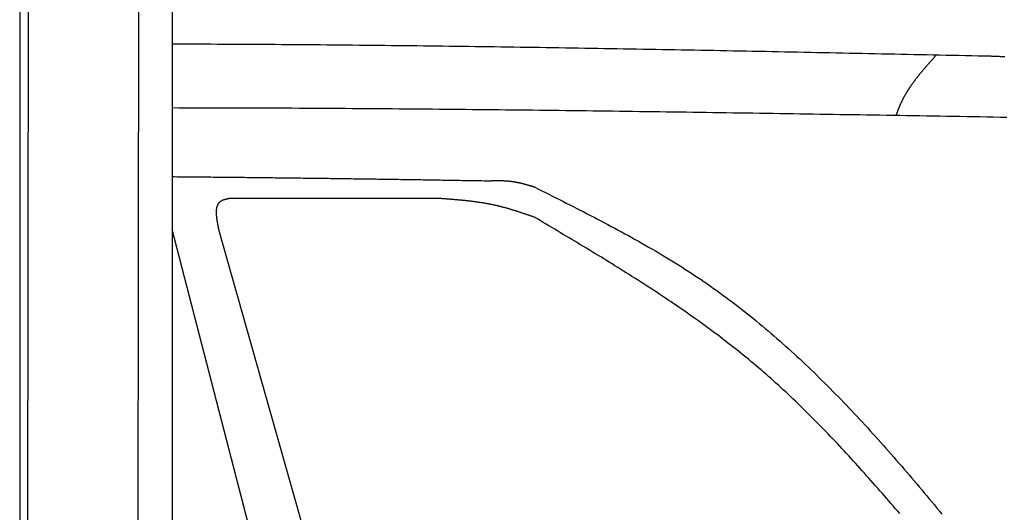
# Model space of a CAD drawing. Extents: x 1073 to 6773, y 5991 to 11916.
# Tile 47 of 65: x 4456 to 5438, y 9453 to 9945. Entities that reach past the tile are written whole.
import ezdxf

# ---------------------------------------------------------------- set-up
doc = ezdxf.new("R2010")
doc.units = 0
doc.layers.get('0').update_dxf_attribs({"linetype": 'CONTINUOUS'})
doc.layers.add('CAR', color=10, linetype='CONTINUOUS')

msp = doc.modelspace()

# ---------------------------------------------------------------- linework, layer by layer
for p, q in [((4574.51, 10206.39), (4571.79, 8191.9)), ((4607.57, 9989.48), (4607.57, 8629.11)), ((4464.15, 9972.48), (4461.79, 8192.07)), ((4455.57, 9969.48), (4455.57, 8072.48))]:
    msp.add_line(p, q)
at = {"layer": 'CAR'}
for p, q in [((4760.54, 9146.39), (4607.57, 9735.57)), ((4788.46, 9260.89), (4653.81, 9736.45))]:
    msp.add_line(p, q, dxfattribs=at)
for points in [[(5424.76, 9908.44, 0), (5418.33, 9908.58, 0), (5411.89, 9908.71, 0), (5405.45, 9908.85, 0), (5399.02, 9908.99, 0), (5392.58, 9909.12, 0), (5386.15, 9909.26, 0), (5379.71, 9909.39, 0), (5373.27, 9909.53, 0), (5366.84, 9909.66, 0), (5360.4, 9909.8, 0), (5353.97, 9909.94, 0), (5347.53, 9910.07, 0), (5341.1, 9910.21, 0), (5334.66, 9910.34, 0), (5328.22, 9910.48, 0), (5321.79, 9910.61, 0), (5315.35, 9910.74, 0), (5308.92, 9910.88, 0), (5302.48, 9911.01, 0), (5296.04, 9911.14, 0), (5289.61, 9911.28, 0), (5283.17, 9911.41, 0), (5276.74, 9911.54, 0), (5270.3, 9911.67, 0), (5263.87, 9911.81, 0), (5257.43, 9911.94, 0), (5250.99, 9912.07, 0), (5244.56, 9912.2, 0), (5238.12, 9912.33, 0), (5231.69, 9912.46, 0), (5225.25, 9912.59, 0), (5218.82, 9912.72, 0), (5212.38, 9912.84, 0), (5205.94, 9912.97, 0), (5199.51, 9913.1, 0), (5193.07, 9913.23, 0), (5186.64, 9913.35, 0), (5180.2, 9913.48, 0), (5173.77, 9913.6, 0), (5167.33, 9913.73, 0), (5160.89, 9913.85, 0), (5154.46, 9913.97, 0), (5148.02, 9914.1, 0), (5141.59, 9914.22, 0), (5135.15, 9914.34, 0), (5128.72, 9914.46, 0), (5122.28, 9914.58, 0), (5115.85, 9914.7, 0), (5109.41, 9914.82, 0), (5102.98, 9914.93, 0), (5096.54, 9915.05, 0), (5090.11, 9915.17, 0), (5083.67, 9915.28, 0), (5077.23, 9915.4, 0), (5070.8, 9915.51, 0), (5064.36, 9915.62, 0), (5057.93, 9915.74, 0), (5051.49, 9915.85, 0), (5045.06, 9915.96, 0), (5038.62, 9916.07, 0), (5032.19, 9916.17, 0), (5025.75, 9916.28, 0), (5019.32, 9916.39, 0), (5012.88, 9916.49, 0), (5006.45, 9916.6, 0), (5000.01, 9916.7, 0), (4993.58, 9916.81, 0), (4987.14, 9916.91, 0), (4980.71, 9917.01, 0), (4974.28, 9917.11, 0), (4967.84, 9917.21, 0), (4961.41, 9917.3, 0), (4954.97, 9917.4, 0), (4948.54, 9917.49, 0), (4942.1, 9917.59, 0), (4935.67, 9917.68, 0), (4929.23, 9917.77, 0), (4922.8, 9917.86, 0), (4916.36, 9917.95, 0), (4909.93, 9918.04, 0), (4903.5, 9918.13, 0), (4897.06, 9918.21, 0), (4890.63, 9918.3, 0), (4884.19, 9918.38, 0), (4877.76, 9918.46, 0), (4871.32, 9918.54, 0), (4864.89, 9918.62, 0), (4858.46, 9918.7, 0), (4852.02, 9918.78, 0), (4845.59, 9918.85, 0), (4839.15, 9918.93, 0), (4832.72, 9919, 0), (4826.29, 9919.07, 0), (4819.85, 9919.14, 0), (4813.42, 9919.21, 0), (4806.99, 9919.28, 0), (4800.55, 9919.34, 0), (4794.12, 9919.41, 0), (4787.68, 9919.47, 0), (4781.25, 9919.53, 0), (4774.82, 9919.59, 0), (4768.38, 9919.65, 0), (4761.95, 9919.7, 0), (4755.52, 9919.76, 0), (4749.08, 9919.81, 0), (4742.65, 9919.86, 0), (4736.22, 9919.91, 0), (4729.78, 9919.96, 0), (4723.35, 9920.01, 0), (4716.92, 9920.06, 0), (4710.49, 9920.1, 0), (4704.05, 9920.14, 0), (4697.62, 9920.18, 0), (4691.19, 9920.22, 0), (4684.75, 9920.26, 0), (4678.32, 9920.29, 0), (4671.89, 9920.32, 0), (4665.46, 9920.36, 0), (4659.02, 9920.39, 0), (4652.59, 9920.41, 0), (4646.16, 9920.44, 0), (4639.73, 9920.46, 0), (4633.3, 9920.49, 0), (4626.86, 9920.51, 0), (4620.43, 9920.52, 0), (4614, 9920.54, 0), (4607.57, 9920.56, 0)], [(5330.02, 9849.27, 0), (5330.16, 9849.71, 0), (5330.3, 9850.14, 0), (5330.45, 9850.57, 0), (5330.59, 9851, 0), (5330.74, 9851.43, 0), (5330.89, 9851.86, 0), (5331.04, 9852.29, 0), (5331.19, 9852.71, 0), (5331.34, 9853.14, 0), (5331.5, 9853.57, 0), (5331.65, 9853.99, 0), (5331.81, 9854.42, 0), (5331.97, 9854.84, 0), (5332.13, 9855.26, 0), (5332.29, 9855.68, 0), (5332.46, 9856.11, 0), (5332.62, 9856.53, 0), (5332.79, 9856.95, 0), (5332.96, 9857.37, 0), (5333.13, 9857.78, 0), (5333.3, 9858.2, 0), (5333.47, 9858.62, 0), (5333.65, 9859.04, 0), (5333.82, 9859.45, 0), (5334, 9859.86, 0), (5334.18, 9860.28, 0), (5334.36, 9860.69, 0), (5334.55, 9861.1, 0), (5334.73, 9861.51, 0), (5334.92, 9861.92, 0), (5335.11, 9862.33, 0), (5335.3, 9862.74, 0), (5335.49, 9863.15, 0), (5335.69, 9863.56, 0), (5335.88, 9863.96, 0), (5336.08, 9864.37, 0), (5336.28, 9864.77, 0), (5336.48, 9865.17, 0), (5336.69, 9865.58, 0), (5336.89, 9865.98, 0), (5337.1, 9866.38, 0), (5337.31, 9866.78, 0), (5337.52, 9867.18, 0), (5337.73, 9867.58, 0), (5337.95, 9867.97, 0), (5338.16, 9868.37, 0), (5338.38, 9868.76, 0), (5338.6, 9869.16, 0), (5338.82, 9869.55, 0), (5339.04, 9869.95, 0), (5339.27, 9870.34, 0), (5339.49, 9870.73, 0), (5339.72, 9871.12, 0), (5339.95, 9871.51, 0), (5340.18, 9871.9, 0), (5340.41, 9872.29, 0), (5340.65, 9872.67, 0), (5340.88, 9873.06, 0), (5341.12, 9873.45, 0), (5341.36, 9873.83, 0), (5341.6, 9874.22, 0), (5341.84, 9874.6, 0), (5342.08, 9874.99, 0), (5342.33, 9875.37, 0), (5342.57, 9875.75, 0), (5342.82, 9876.13, 0), (5343.07, 9876.51, 0), (5343.32, 9876.89, 0), (5343.57, 9877.27, 0), (5343.82, 9877.65, 0), (5344.08, 9878.03, 0), (5344.33, 9878.4, 0), (5344.59, 9878.78, 0), (5344.85, 9879.16, 0), (5345.11, 9879.53, 0), (5345.37, 9879.91, 0), (5345.63, 9880.28, 0), (5345.89, 9880.65, 0), (5346.16, 9881.03, 0), (5346.42, 9881.4, 0), (5346.69, 9881.77, 0), (5346.96, 9882.14, 0), (5347.23, 9882.51, 0), (5347.5, 9882.88, 0), (5347.77, 9883.25, 0), (5348.04, 9883.62, 0), (5348.31, 9883.99, 0), (5348.59, 9884.36, 0), (5348.86, 9884.73, 0), (5349.14, 9885.09, 0), (5349.42, 9885.46, 0), (5349.7, 9885.83, 0), (5349.98, 9886.19, 0), (5350.26, 9886.56, 0), (5350.54, 9886.92, 0), (5350.82, 9887.29, 0), (5351.11, 9887.65, 0), (5351.39, 9888.01, 0), (5351.68, 9888.37, 0), (5351.96, 9888.74, 0), (5352.25, 9889.1, 0), (5352.54, 9889.46, 0), (5352.83, 9889.82, 0), (5353.12, 9890.18, 0), (5353.41, 9890.54, 0), (5353.7, 9890.9, 0), (5353.99, 9891.26, 0), (5354.28, 9891.62, 0), (5354.58, 9891.98, 0), (5354.87, 9892.34, 0), (5355.17, 9892.7, 0), (5355.46, 9893.05, 0), (5355.76, 9893.41, 0), (5356.06, 9893.77, 0), (5356.36, 9894.12, 0), (5356.66, 9894.48, 0), (5356.96, 9894.84, 0), (5357.26, 9895.19, 0), (5357.56, 9895.55, 0), (5357.86, 9895.9, 0), (5358.16, 9896.26, 0), (5358.46, 9896.61, 0), (5358.77, 9896.97, 0), (5359.07, 9897.32, 0), (5359.37, 9897.67, 0), (5359.68, 9898.03, 0), (5359.98, 9898.38, 0), (5360.29, 9898.73, 0), (5360.6, 9899.09, 0), (5360.9, 9899.44, 0), (5361.21, 9899.79, 0), (5361.52, 9900.14, 0), (5361.82, 9900.49, 0), (5362.13, 9900.85, 0), (5362.44, 9901.2, 0), (5362.75, 9901.55, 0), (5363.06, 9901.9, 0), (5363.37, 9902.25, 0), (5363.68, 9902.6, 0), (5363.99, 9902.95, 0), (5364.3, 9903.3, 0), (5364.61, 9903.65, 0), (5364.92, 9904, 0), (5365.23, 9904.35, 0), (5365.54, 9904.7, 0), (5365.86, 9905.06, 0), (5366.17, 9905.4, 0), (5366.48, 9905.75, 0), (5366.79, 9906.1, 0), (5367.11, 9906.45, 0), (5367.42, 9906.8, 0), (5367.73, 9907.15, 0), (5368.04, 9907.5, 0), (5368.36, 9907.85, 0), (5368.67, 9908.2, 0), (5368.98, 9908.55, 0), (5369.3, 9908.9, 0), (5369.61, 9909.25, 0), (5369.92, 9909.6, 0)], [(5438.49, 9907.84, 0), (5437.68, 9907.88, 0), (5436.87, 9907.92, 0), (5436.07, 9907.95, 0), (5435.26, 9907.99, 0), (5434.45, 9908.03, 0), (5433.64, 9908.06, 0), (5432.84, 9908.1, 0), (5432.03, 9908.13, 0), (5431.22, 9908.17, 0), (5430.42, 9908.2, 0), (5429.61, 9908.24, 0), (5428.8, 9908.27, 0), (5427.99, 9908.31, 0), (5427.19, 9908.34, 0), (5426.38, 9908.37, 0), (5425.57, 9908.41, 0), (5424.76, 9908.44, 0)], [(5440.29, 9847.43, 0), (5433.63, 9847.54, 0), (5426.97, 9847.65, 0), (5420.3, 9847.76, 0), (5413.64, 9847.88, 0), (5406.98, 9847.99, 0), (5400.32, 9848.1, 0), (5393.65, 9848.21, 0), (5386.99, 9848.32, 0), (5380.33, 9848.44, 0), (5373.67, 9848.55, 0), (5367, 9848.66, 0), (5360.34, 9848.77, 0), (5353.68, 9848.88, 0), (5347.02, 9848.99, 0), (5340.35, 9849.1, 0), (5333.69, 9849.21, 0), (5327.03, 9849.32, 0), (5320.37, 9849.43, 0), (5313.7, 9849.54, 0), (5307.04, 9849.65, 0), (5300.38, 9849.76, 0), (5293.72, 9849.87, 0), (5287.05, 9849.98, 0), (5280.39, 9850.09, 0), (5273.73, 9850.19, 0), (5267.07, 9850.3, 0), (5260.41, 9850.41, 0), (5253.74, 9850.51, 0), (5247.08, 9850.62, 0), (5240.42, 9850.73, 0), (5233.76, 9850.83, 0), (5227.09, 9850.94, 0), (5220.43, 9851.04, 0), (5213.77, 9851.15, 0), (5207.11, 9851.25, 0), (5200.44, 9851.35, 0), (5193.78, 9851.45, 0), (5187.12, 9851.56, 0), (5180.46, 9851.66, 0), (5173.8, 9851.76, 0), (5167.13, 9851.86, 0), (5160.47, 9851.96, 0), (5153.81, 9852.06, 0), (5147.15, 9852.16, 0), (5140.48, 9852.25, 0), (5133.82, 9852.35, 0), (5127.16, 9852.45, 0), (5120.5, 9852.54, 0), (5113.84, 9852.64, 0), (5107.17, 9852.73, 0), (5100.51, 9852.83, 0), (5093.85, 9852.92, 0), (5087.19, 9853.01, 0), (5080.52, 9853.1, 0), (5073.86, 9853.19, 0), (5067.2, 9853.28, 0), (5060.54, 9853.37, 0), (5053.88, 9853.46, 0), (5047.21, 9853.55, 0), (5040.55, 9853.64, 0), (5033.89, 9853.72, 0), (5027.23, 9853.81, 0), (5020.57, 9853.89, 0), (5013.9, 9853.97, 0), (5007.24, 9854.06, 0), (5000.58, 9854.14, 0), (4993.92, 9854.22, 0), (4987.26, 9854.3, 0), (4980.6, 9854.38, 0), (4973.93, 9854.46, 0), (4967.27, 9854.53, 0), (4960.61, 9854.61, 0), (4953.95, 9854.68, 0), (4947.29, 9854.76, 0), (4940.62, 9854.83, 0), (4933.96, 9854.9, 0), (4927.3, 9854.97, 0), (4920.64, 9855.04, 0), (4913.98, 9855.11, 0), (4907.32, 9855.18, 0), (4900.65, 9855.24, 0), (4893.99, 9855.31, 0), (4887.33, 9855.37, 0), (4880.67, 9855.44, 0), (4874.01, 9855.5, 0), (4867.35, 9855.56, 0), (4860.68, 9855.62, 0), (4854.02, 9855.68, 0), (4847.36, 9855.73, 0), (4840.7, 9855.79, 0), (4834.04, 9855.84, 0), (4827.38, 9855.9, 0), (4820.72, 9855.95, 0), (4814.06, 9856, 0), (4807.39, 9856.05, 0), (4800.73, 9856.1, 0), (4794.07, 9856.14, 0), (4787.41, 9856.19, 0), (4780.75, 9856.23, 0), (4774.09, 9856.28, 0), (4767.43, 9856.32, 0), (4760.77, 9856.36, 0), (4754.1, 9856.39, 0), (4747.44, 9856.43, 0), (4740.78, 9856.47, 0), (4734.12, 9856.5, 0), (4727.46, 9856.53, 0), (4720.8, 9856.57, 0), (4714.14, 9856.59, 0), (4707.48, 9856.62, 0), (4700.82, 9856.65, 0), (4694.16, 9856.67, 0), (4687.49, 9856.7, 0), (4680.83, 9856.72, 0), (4674.17, 9856.74, 0), (4667.51, 9856.76, 0), (4660.85, 9856.78, 0), (4654.19, 9856.79, 0), (4647.53, 9856.81, 0), (4640.87, 9856.82, 0), (4634.21, 9856.83, 0), (4627.55, 9856.84, 0), (4620.89, 9856.85, 0), (4614.23, 9856.85, 0), (4607.57, 9856.86, 0)], [(4607.57, 9788.34, 0), (4610.16, 9788.32, 0), (4612.75, 9788.3, 0), (4615.35, 9788.28, 0), (4617.94, 9788.25, 0), (4620.53, 9788.23, 0), (4623.11, 9788.21, 0), (4625.7, 9788.19, 0), (4628.29, 9788.16, 0), (4630.87, 9788.14, 0), (4633.46, 9788.12, 0), (4636.04, 9788.09, 0), (4638.62, 9788.07, 0), (4641.2, 9788.04, 0), (4643.78, 9788.02, 0), (4646.36, 9788, 0), (4648.94, 9787.97, 0), (4651.51, 9787.95, 0), (4654.09, 9787.92, 0), (4656.66, 9787.89, 0), (4659.23, 9787.87, 0), (4661.8, 9787.84, 0), (4664.37, 9787.82, 0), (4666.94, 9787.79, 0), (4669.51, 9787.76, 0), (4672.07, 9787.74, 0), (4674.64, 9787.71, 0), (4677.2, 9787.68, 0), (4679.76, 9787.66, 0), (4682.32, 9787.63, 0), (4684.88, 9787.6, 0), (4687.44, 9787.57, 0), (4690, 9787.54, 0), (4692.55, 9787.52, 0), (4695.11, 9787.49, 0), (4697.66, 9787.46, 0), (4700.21, 9787.43, 0), (4702.76, 9787.4, 0), (4705.31, 9787.37, 0), (4707.86, 9787.34, 0), (4710.4, 9787.31, 0), (4712.95, 9787.28, 0), (4715.49, 9787.25, 0), (4718.04, 9787.22, 0), (4720.58, 9787.19, 0), (4723.12, 9787.16, 0), (4725.65, 9787.13, 0), (4728.19, 9787.1, 0), (4730.73, 9787.07, 0), (4733.26, 9787.04, 0), (4735.79, 9787.01, 0), (4738.33, 9786.97, 0), (4740.86, 9786.94, 0), (4743.38, 9786.91, 0), (4745.91, 9786.88, 0), (4748.44, 9786.85, 0), (4750.96, 9786.81, 0), (4753.48, 9786.78, 0), (4756, 9786.75, 0), (4758.52, 9786.71, 0), (4761.04, 9786.68, 0), (4763.56, 9786.65, 0), (4766.08, 9786.61, 0), (4768.59, 9786.58, 0), (4771.1, 9786.55, 0), (4773.61, 9786.51, 0), (4776.12, 9786.48, 0), (4778.63, 9786.44, 0), (4781.14, 9786.41, 0), (4783.64, 9786.38, 0), (4786.15, 9786.34, 0), (4788.65, 9786.31, 0), (4791.15, 9786.27, 0), (4793.65, 9786.24, 0), (4796.15, 9786.2, 0), (4798.64, 9786.17, 0), (4801.14, 9786.13, 0), (4803.63, 9786.09, 0), (4806.12, 9786.06, 0), (4808.61, 9786.02, 0), (4811.1, 9785.99, 0), (4813.59, 9785.95, 0), (4816.07, 9785.91, 0), (4818.55, 9785.88, 0), (4821.04, 9785.84, 0), (4823.52, 9785.8, 0), (4825.99, 9785.77, 0), (4828.47, 9785.73, 0), (4830.95, 9785.69, 0), (4833.42, 9785.66, 0), (4835.89, 9785.62, 0), (4838.36, 9785.58, 0), (4840.83, 9785.54, 0), (4843.3, 9785.51, 0), (4845.77, 9785.47, 0), (4848.23, 9785.43, 0), (4850.69, 9785.39, 0), (4853.15, 9785.35, 0), (4855.61, 9785.32, 0), (4858.07, 9785.28, 0), (4860.53, 9785.24, 0), (4862.98, 9785.2, 0), (4865.43, 9785.16, 0), (4867.88, 9785.12, 0), (4870.33, 9785.08, 0), (4872.78, 9785.04, 0), (4875.22, 9785.01, 0), (4877.67, 9784.97, 0), (4880.11, 9784.93, 0), (4882.55, 9784.89, 0), (4884.99, 9784.85, 0), (4887.43, 9784.81, 0), (4889.86, 9784.77, 0), (4892.29, 9784.73, 0), (4894.73, 9784.69, 0), (4897.15, 9784.65, 0), (4899.58, 9784.61, 0), (4902.01, 9784.57, 0), (4904.43, 9784.53, 0), (4906.86, 9784.49, 0), (4909.28, 9784.45, 0), (4911.7, 9784.41, 0), (4914.11, 9784.37, 0), (4916.53, 9784.33, 0), (4918.94, 9784.29, 0), (4921.35, 9784.24, 0), (4923.76, 9784.2, 0), (4926.17, 9784.16, 0)], [(4969.58, 9777.72, 0), (4969.31, 9777.8, 0), (4969.04, 9777.88, 0), (4968.78, 9777.96, 0), (4968.51, 9778.04, 0), (4968.24, 9778.12, 0), (4967.97, 9778.2, 0), (4967.71, 9778.28, 0), (4967.44, 9778.36, 0), (4967.17, 9778.44, 0), (4966.9, 9778.52, 0), (4966.64, 9778.6, 0), (4966.37, 9778.68, 0), (4966.1, 9778.76, 0), (4965.83, 9778.84, 0), (4965.57, 9778.91, 0), (4965.3, 9778.99, 0), (4965.03, 9779.07, 0), (4964.76, 9779.15, 0), (4964.5, 9779.23, 0), (4964.23, 9779.3, 0), (4963.96, 9779.38, 0), (4963.69, 9779.46, 0), (4963.42, 9779.53, 0), (4963.16, 9779.61, 0), (4962.89, 9779.69, 0), (4962.62, 9779.76, 0), (4962.35, 9779.84, 0), (4962.08, 9779.91, 0), (4961.82, 9779.99, 0), (4961.55, 9780.06, 0), (4961.28, 9780.14, 0), (4961.01, 9780.21, 0), (4960.74, 9780.29, 0), (4960.47, 9780.36, 0), (4960.21, 9780.43, 0), (4959.94, 9780.5, 0), (4959.67, 9780.58, 0), (4959.4, 9780.65, 0), (4959.13, 9780.72, 0), (4958.86, 9780.79, 0), (4958.59, 9780.86, 0), (4958.33, 9780.93, 0), (4958.06, 9781, 0), (4957.79, 9781.06, 0), (4957.52, 9781.13, 0), (4957.25, 9781.2, 0), (4956.98, 9781.27, 0), (4956.71, 9781.33, 0), (4956.44, 9781.4, 0), (4956.17, 9781.46, 0), (4955.9, 9781.53, 0), (4955.63, 9781.59, 0), (4955.36, 9781.66, 0), (4955.09, 9781.72, 0), (4954.82, 9781.78, 0), (4954.55, 9781.84, 0), (4954.28, 9781.9, 0), (4954.01, 9781.96, 0), (4953.74, 9782.02, 0), (4953.47, 9782.08, 0), (4953.2, 9782.14, 0), (4952.93, 9782.2, 0), (4952.66, 9782.25, 0), (4952.39, 9782.31, 0), (4952.12, 9782.36, 0), (4951.85, 9782.42, 0), (4951.58, 9782.47, 0), (4951.3, 9782.52, 0), (4951.03, 9782.58, 0), (4950.76, 9782.63, 0), (4950.49, 9782.68, 0), (4950.22, 9782.73, 0), (4949.95, 9782.78, 0), (4949.67, 9782.82, 0), (4949.4, 9782.87, 0), (4949.13, 9782.92, 0), (4948.86, 9782.96, 0), (4948.59, 9783.01, 0), (4948.31, 9783.05, 0), (4948.04, 9783.09, 0), (4947.77, 9783.13, 0), (4947.49, 9783.17, 0), (4947.22, 9783.21, 0), (4946.95, 9783.25, 0), (4946.67, 9783.29, 0), (4946.4, 9783.32, 0), (4946.13, 9783.36, 0), (4945.85, 9783.39, 0), (4945.58, 9783.43, 0), (4945.3, 9783.46, 0), (4945.03, 9783.49, 0), (4944.76, 9783.52, 0), (4944.48, 9783.55, 0), (4944.21, 9783.58, 0), (4943.93, 9783.61, 0), (4943.66, 9783.63, 0), (4943.38, 9783.66, 0), (4943.11, 9783.68, 0), (4942.83, 9783.71, 0), (4942.56, 9783.73, 0), (4942.28, 9783.76, 0), (4942, 9783.78, 0), (4941.73, 9783.8, 0), (4941.45, 9783.82, 0), (4941.18, 9783.84, 0), (4940.9, 9783.86, 0), (4940.63, 9783.88, 0), (4940.35, 9783.89, 0), (4940.07, 9783.91, 0), (4939.8, 9783.93, 0), (4939.52, 9783.94, 0), (4939.24, 9783.96, 0), (4938.97, 9783.97, 0), (4938.69, 9783.98, 0), (4938.41, 9784, 0), (4938.14, 9784.01, 0), (4937.86, 9784.02, 0), (4937.58, 9784.03, 0), (4937.3, 9784.04, 0), (4937.03, 9784.05, 0), (4936.75, 9784.06, 0), (4936.47, 9784.07, 0), (4936.19, 9784.08, 0), (4935.92, 9784.09, 0), (4935.64, 9784.1, 0), (4935.36, 9784.1, 0), (4935.08, 9784.11, 0), (4934.81, 9784.12, 0), (4934.53, 9784.12, 0), (4934.25, 9784.13, 0), (4933.97, 9784.13, 0), (4933.69, 9784.14, 0), (4933.42, 9784.14, 0), (4933.14, 9784.14, 0), (4932.86, 9784.15, 0), (4932.58, 9784.15, 0), (4932.3, 9784.15, 0), (4932.02, 9784.16, 0), (4931.75, 9784.16, 0), (4931.47, 9784.16, 0), (4931.19, 9784.16, 0), (4930.91, 9784.16, 0), (4930.63, 9784.16, 0), (4930.35, 9784.16, 0), (4930.07, 9784.17, 0), (4929.8, 9784.17, 0), (4929.52, 9784.17, 0), (4929.24, 9784.17, 0), (4928.96, 9784.17, 0), (4928.68, 9784.17, 0), (4928.4, 9784.17, 0), (4928.12, 9784.17, 0), (4927.84, 9784.17, 0), (4927.57, 9784.17, 0), (4927.29, 9784.17, 0), (4927.01, 9784.16, 0), (4926.73, 9784.16, 0), (4926.45, 9784.16, 0), (4926.17, 9784.16, 0)], [(4969.58, 9777.72, 0), (4973.06, 9775.98, 0), (4976.55, 9774.23, 0), (4980.03, 9772.48, 0), (4983.52, 9770.74, 0), (4987, 9768.99, 0), (4990.48, 9767.23, 0), (4993.96, 9765.48, 0), (4997.44, 9763.73, 0), (5000.91, 9761.97, 0), (5004.39, 9760.21, 0), (5007.86, 9758.44, 0), (5011.33, 9756.67, 0), (5014.79, 9754.9, 0), (5018.25, 9753.12, 0), (5021.71, 9751.34, 0), (5025.17, 9749.55, 0), (5028.62, 9747.76, 0), (5032.06, 9745.96, 0), (5035.5, 9744.16, 0), (5038.94, 9742.35, 0), (5042.37, 9740.53, 0), (5045.79, 9738.71, 0), (5049.21, 9736.88, 0), (5052.63, 9735.04, 0), (5056.04, 9733.19, 0), (5059.44, 9731.33, 0), (5062.83, 9729.47, 0), (5066.22, 9727.59, 0), (5069.6, 9725.71, 0), (5072.97, 9723.82, 0), (5076.34, 9721.91, 0), (5079.69, 9720, 0), (5083.04, 9718.08, 0), (5086.38, 9716.14, 0), (5089.71, 9714.19, 0), (5093.04, 9712.24, 0), (5096.35, 9710.26, 0), (5099.65, 9708.28, 0), (5102.95, 9706.28, 0), (5106.23, 9704.27, 0), (5109.5, 9702.25, 0), (5112.77, 9700.22, 0), (5116.02, 9698.16, 0), (5119.26, 9696.1, 0), (5122.49, 9694.02, 0), (5125.71, 9691.92, 0), (5128.91, 9689.81, 0), (5132.1, 9687.69, 0), (5135.29, 9685.54, 0), (5138.45, 9683.38, 0), (5141.61, 9681.21, 0), (5144.75, 9679.01, 0), (5147.88, 9676.81, 0), (5151, 9674.58, 0), (5154.11, 9672.34, 0), (5157.2, 9670.08, 0), (5160.28, 9667.81, 0), (5163.35, 9665.52, 0), (5166.41, 9663.22, 0), (5169.46, 9660.9, 0), (5172.49, 9658.56, 0), (5175.51, 9656.21, 0), (5178.53, 9653.85, 0), (5181.53, 9651.47, 0), (5184.52, 9649.07, 0), (5187.49, 9646.67, 0), (5190.46, 9644.24, 0), (5193.42, 9641.81, 0), (5196.36, 9639.36, 0), (5199.3, 9636.89, 0), (5202.22, 9634.42, 0), (5205.14, 9631.92, 0), (5208.04, 9629.42, 0), (5210.94, 9626.9, 0), (5213.82, 9624.37, 0), (5216.69, 9621.83, 0), (5219.56, 9619.27, 0), (5222.41, 9616.7, 0), (5225.26, 9614.12, 0), (5228.1, 9611.53, 0), (5230.92, 9608.92, 0), (5233.74, 9606.31, 0), (5236.55, 9603.68, 0), (5239.35, 9601.03, 0), (5242.14, 9598.38, 0), (5244.92, 9595.72, 0), (5247.7, 9593.04, 0), (5250.46, 9590.36, 0), (5253.22, 9587.66, 0), (5255.97, 9584.95, 0), (5258.71, 9582.24, 0), (5261.44, 9579.51, 0), (5264.17, 9576.77, 0), (5266.88, 9574.02, 0), (5269.59, 9571.26, 0), (5272.29, 9568.49, 0), (5274.99, 9565.71, 0), (5277.68, 9562.93, 0), (5280.36, 9560.13, 0), (5283.03, 9557.32, 0), (5285.69, 9554.51, 0), (5288.35, 9551.68, 0), (5291.01, 9548.85, 0), (5293.65, 9546.01, 0), (5296.29, 9543.16, 0), (5298.93, 9540.3, 0), (5301.55, 9537.44, 0), (5304.17, 9534.56, 0), (5306.79, 9531.68, 0), (5309.4, 9528.79, 0), (5312, 9525.89, 0), (5314.6, 9522.99, 0), (5317.19, 9520.08, 0), (5319.78, 9517.16, 0), (5322.36, 9514.23, 0), (5324.94, 9511.3, 0), (5327.51, 9508.36, 0), (5330.08, 9505.41, 0), (5332.64, 9502.46, 0), (5335.19, 9499.51, 0), (5337.75, 9496.54, 0), (5340.29, 9493.57, 0), (5342.84, 9490.6, 0), (5345.38, 9487.62, 0), (5347.91, 9484.63, 0), (5350.44, 9481.64, 0), (5352.97, 9478.64, 0), (5355.49, 9475.64, 0), (5358.01, 9472.63, 0), (5360.53, 9469.62, 0), (5363.04, 9466.61, 0), (5365.55, 9463.59, 0), (5368.06, 9460.57, 0), (5370.56, 9457.54, 0), (5373.07, 9454.51, 0), (5375.56, 9451.47, 0)], [(4665.21, 9766.56, 0), (4664.96, 9766.51, 0), (4664.71, 9766.46, 0), (4664.47, 9766.41, 0), (4664.22, 9766.36, 0), (4663.97, 9766.31, 0), (4663.72, 9766.26, 0), (4663.48, 9766.21, 0), (4663.23, 9766.16, 0), (4662.99, 9766.11, 0), (4662.74, 9766.05, 0), (4662.5, 9766, 0), (4662.26, 9765.94, 0), (4662.01, 9765.89, 0), (4661.77, 9765.83, 0), (4661.54, 9765.78, 0), (4661.3, 9765.72, 0), (4661.06, 9765.66, 0), (4660.83, 9765.6, 0), (4660.6, 9765.54, 0), (4660.36, 9765.47, 0), (4660.14, 9765.41, 0), (4659.91, 9765.34, 0), (4659.68, 9765.27, 0), (4659.46, 9765.2, 0), (4659.24, 9765.13, 0), (4659.02, 9765.06, 0), (4658.8, 9764.98, 0), (4658.59, 9764.91, 0), (4658.38, 9764.83, 0), (4658.17, 9764.75, 0), (4657.96, 9764.66, 0), (4657.76, 9764.58, 0), (4657.56, 9764.49, 0), (4657.36, 9764.4, 0), (4657.17, 9764.31, 0), (4656.98, 9764.21, 0), (4656.79, 9764.11, 0), (4656.61, 9764.01, 0), (4656.43, 9763.91, 0), (4656.25, 9763.8, 0), (4656.08, 9763.7, 0), (4655.91, 9763.58, 0), (4655.74, 9763.47, 0), (4655.58, 9763.35, 0), (4655.42, 9763.23, 0), (4655.27, 9763.11, 0), (4655.12, 9762.98, 0), (4654.97, 9762.85, 0), (4654.83, 9762.72, 0), (4654.69, 9762.58, 0), (4654.55, 9762.44, 0), (4654.42, 9762.3, 0), (4654.29, 9762.16, 0), (4654.16, 9762.01, 0), (4654.04, 9761.86, 0), (4653.92, 9761.71, 0), (4653.8, 9761.56, 0), (4653.69, 9761.4, 0), (4653.58, 9761.24, 0), (4653.48, 9761.08, 0), (4653.38, 9760.91, 0), (4653.28, 9760.74, 0), (4653.18, 9760.57, 0), (4653.09, 9760.4, 0), (4653, 9760.22, 0), (4652.91, 9760.05, 0), (4652.83, 9759.87, 0), (4652.75, 9759.68, 0), (4652.67, 9759.5, 0), (4652.6, 9759.31, 0), (4652.52, 9759.12, 0), (4652.46, 9758.93, 0), (4652.39, 9758.74, 0), (4652.33, 9758.54, 0), (4652.27, 9758.34, 0), (4652.21, 9758.14, 0), (4652.15, 9757.94, 0), (4652.1, 9757.73, 0), (4652.05, 9757.53, 0), (4652.01, 9757.32, 0), (4651.96, 9757.11, 0), (4651.92, 9756.89, 0), (4651.88, 9756.68, 0), (4651.84, 9756.46, 0), (4651.81, 9756.24, 0), (4651.78, 9756.02, 0), (4651.75, 9755.8, 0), (4651.72, 9755.57, 0), (4651.7, 9755.35, 0), (4651.68, 9755.12, 0), (4651.66, 9754.89, 0), (4651.64, 9754.66, 0), (4651.62, 9754.42, 0), (4651.61, 9754.19, 0), (4651.6, 9753.95, 0), (4651.59, 9753.71, 0), (4651.58, 9753.47, 0), (4651.58, 9753.23, 0), (4651.57, 9752.99, 0), (4651.57, 9752.74, 0), (4651.57, 9752.49, 0), (4651.58, 9752.25, 0), (4651.58, 9752, 0), (4651.59, 9751.75, 0), (4651.59, 9751.49, 0), (4651.6, 9751.24, 0), (4651.62, 9750.98, 0), (4651.63, 9750.73, 0), (4651.65, 9750.47, 0), (4651.66, 9750.21, 0), (4651.68, 9749.95, 0), (4651.7, 9749.69, 0), (4651.72, 9749.42, 0), (4651.74, 9749.16, 0), (4651.77, 9748.89, 0), (4651.79, 9748.63, 0), (4651.82, 9748.36, 0), (4651.85, 9748.09, 0), (4651.88, 9747.82, 0), (4651.91, 9747.55, 0), (4651.95, 9747.28, 0), (4651.98, 9747.01, 0), (4652.01, 9746.73, 0), (4652.05, 9746.46, 0), (4652.09, 9746.18, 0), (4652.13, 9745.9, 0), (4652.17, 9745.63, 0), (4652.21, 9745.35, 0), (4652.25, 9745.07, 0), (4652.29, 9744.79, 0), (4652.33, 9744.51, 0), (4652.38, 9744.23, 0), (4652.42, 9743.95, 0), (4652.47, 9743.66, 0), (4652.52, 9743.38, 0), (4652.57, 9743.1, 0), (4652.61, 9742.81, 0), (4652.66, 9742.53, 0), (4652.71, 9742.24, 0), (4652.77, 9741.95, 0), (4652.82, 9741.67, 0), (4652.87, 9741.38, 0), (4652.92, 9741.09, 0), (4652.97, 9740.81, 0), (4653.03, 9740.52, 0), (4653.08, 9740.23, 0), (4653.14, 9739.94, 0), (4653.19, 9739.65, 0), (4653.25, 9739.36, 0), (4653.3, 9739.07, 0), (4653.36, 9738.78, 0), (4653.41, 9738.49, 0), (4653.47, 9738.2, 0), (4653.53, 9737.91, 0), (4653.58, 9737.62, 0), (4653.64, 9737.33, 0), (4653.7, 9737.04, 0), (4653.75, 9736.74, 0), (4653.81, 9736.45, 0)], [(4875.92, 9766.41, 0), (4874.26, 9766.41, 0), (4872.6, 9766.41, 0), (4870.94, 9766.41, 0), (4869.28, 9766.41, 0), (4867.62, 9766.42, 0), (4865.96, 9766.42, 0), (4864.3, 9766.42, 0), (4862.64, 9766.42, 0), (4860.98, 9766.42, 0), (4859.32, 9766.42, 0), (4857.67, 9766.42, 0), (4856.01, 9766.42, 0), (4854.35, 9766.42, 0), (4852.69, 9766.43, 0), (4851.03, 9766.43, 0), (4849.37, 9766.43, 0), (4847.71, 9766.43, 0), (4846.05, 9766.43, 0), (4844.39, 9766.43, 0), (4842.73, 9766.43, 0), (4841.07, 9766.43, 0), (4839.42, 9766.44, 0), (4837.76, 9766.44, 0), (4836.1, 9766.44, 0), (4834.44, 9766.44, 0), (4832.78, 9766.44, 0), (4831.12, 9766.44, 0), (4829.46, 9766.44, 0), (4827.8, 9766.44, 0), (4826.14, 9766.45, 0), (4824.48, 9766.45, 0), (4822.82, 9766.45, 0), (4821.17, 9766.45, 0), (4819.51, 9766.45, 0), (4817.85, 9766.45, 0), (4816.19, 9766.45, 0), (4814.53, 9766.45, 0), (4812.87, 9766.45, 0), (4811.21, 9766.46, 0), (4809.55, 9766.46, 0), (4807.89, 9766.46, 0), (4806.23, 9766.46, 0), (4804.57, 9766.46, 0), (4802.92, 9766.46, 0), (4801.26, 9766.46, 0), (4799.6, 9766.46, 0), (4797.94, 9766.47, 0), (4796.28, 9766.47, 0), (4794.62, 9766.47, 0), (4792.96, 9766.47, 0), (4791.3, 9766.47, 0), (4789.64, 9766.47, 0), (4787.98, 9766.47, 0), (4786.32, 9766.47, 0), (4784.67, 9766.47, 0), (4783.01, 9766.48, 0), (4781.35, 9766.48, 0), (4779.69, 9766.48, 0), (4778.03, 9766.48, 0), (4776.37, 9766.48, 0), (4774.71, 9766.48, 0), (4773.05, 9766.48, 0), (4771.39, 9766.48, 0), (4769.73, 9766.49, 0), (4768.07, 9766.49, 0), (4766.42, 9766.49, 0), (4764.76, 9766.49, 0), (4763.1, 9766.49, 0), (4761.44, 9766.49, 0), (4759.78, 9766.49, 0), (4758.12, 9766.49, 0), (4756.46, 9766.5, 0), (4754.8, 9766.5, 0), (4753.14, 9766.5, 0), (4751.48, 9766.5, 0), (4749.82, 9766.5, 0), (4748.17, 9766.5, 0), (4746.51, 9766.5, 0), (4744.85, 9766.5, 0), (4743.19, 9766.5, 0), (4741.53, 9766.51, 0), (4739.87, 9766.51, 0), (4738.21, 9766.51, 0), (4736.55, 9766.51, 0), (4734.89, 9766.51, 0), (4733.23, 9766.51, 0), (4731.57, 9766.51, 0), (4729.92, 9766.51, 0), (4728.26, 9766.52, 0), (4726.6, 9766.52, 0), (4724.94, 9766.52, 0), (4723.28, 9766.52, 0), (4721.62, 9766.52, 0), (4719.96, 9766.52, 0), (4718.3, 9766.52, 0), (4716.64, 9766.52, 0), (4714.98, 9766.52, 0), (4713.32, 9766.53, 0), (4711.67, 9766.53, 0), (4710.01, 9766.53, 0), (4708.35, 9766.53, 0), (4706.69, 9766.53, 0), (4705.03, 9766.53, 0), (4703.37, 9766.53, 0), (4701.71, 9766.53, 0), (4700.05, 9766.54, 0), (4698.39, 9766.54, 0), (4696.73, 9766.54, 0), (4695.07, 9766.54, 0), (4693.42, 9766.54, 0), (4691.76, 9766.54, 0), (4690.1, 9766.54, 0), (4688.44, 9766.54, 0), (4686.78, 9766.55, 0), (4685.12, 9766.55, 0), (4683.46, 9766.55, 0), (4681.8, 9766.55, 0), (4680.14, 9766.55, 0), (4678.48, 9766.55, 0), (4676.82, 9766.55, 0), (4675.17, 9766.55, 0), (4673.51, 9766.55, 0), (4671.85, 9766.56, 0), (4670.19, 9766.56, 0), (4668.53, 9766.56, 0), (4666.87, 9766.56, 0), (4665.21, 9766.56, 0)], [(4969.11, 9747.82, 0), (4968.54, 9748.01, 0), (4967.97, 9748.21, 0), (4967.4, 9748.41, 0), (4966.84, 9748.6, 0), (4966.27, 9748.8, 0), (4965.7, 9748.99, 0), (4965.13, 9749.19, 0), (4964.56, 9749.39, 0), (4963.99, 9749.58, 0), (4963.42, 9749.78, 0), (4962.85, 9749.97, 0), (4962.28, 9750.17, 0), (4961.71, 9750.36, 0), (4961.14, 9750.55, 0), (4960.57, 9750.75, 0), (4960, 9750.94, 0), (4959.43, 9751.13, 0), (4958.86, 9751.32, 0), (4958.29, 9751.52, 0), (4957.72, 9751.71, 0), (4957.15, 9751.9, 0), (4956.58, 9752.09, 0), (4956.01, 9752.28, 0), (4955.44, 9752.47, 0), (4954.87, 9752.65, 0), (4954.3, 9752.84, 0), (4953.73, 9753.03, 0), (4953.15, 9753.21, 0), (4952.58, 9753.4, 0), (4952.01, 9753.58, 0), (4951.44, 9753.77, 0), (4950.87, 9753.95, 0), (4950.29, 9754.13, 0), (4949.72, 9754.31, 0), (4949.15, 9754.49, 0), (4948.58, 9754.67, 0), (4948, 9754.84, 0), (4947.43, 9755.02, 0), (4946.86, 9755.2, 0), (4946.28, 9755.37, 0), (4945.71, 9755.54, 0), (4945.13, 9755.72, 0), (4944.56, 9755.89, 0), (4943.98, 9756.06, 0), (4943.41, 9756.22, 0), (4942.83, 9756.39, 0), (4942.26, 9756.56, 0), (4941.68, 9756.72, 0), (4941.11, 9756.88, 0), (4940.53, 9757.05, 0), (4939.95, 9757.21, 0), (4939.38, 9757.37, 0), (4938.8, 9757.52, 0), (4938.22, 9757.68, 0), (4937.64, 9757.83, 0), (4937.06, 9757.98, 0), (4936.48, 9758.14, 0), (4935.91, 9758.29, 0), (4935.33, 9758.43, 0), (4934.75, 9758.58, 0), (4934.17, 9758.72, 0), (4933.58, 9758.87, 0), (4933, 9759.01, 0), (4932.42, 9759.15, 0), (4931.84, 9759.28, 0), (4931.26, 9759.42, 0), (4930.68, 9759.55, 0), (4930.09, 9759.68, 0), (4929.51, 9759.81, 0), (4928.93, 9759.94, 0), (4928.34, 9760.07, 0), (4927.76, 9760.19, 0), (4927.17, 9760.31, 0), (4926.59, 9760.44, 0), (4926, 9760.55, 0), (4925.41, 9760.67, 0), (4924.83, 9760.79, 0), (4924.24, 9760.9, 0), (4923.65, 9761.01, 0), (4923.07, 9761.12, 0), (4922.48, 9761.23, 0), (4921.89, 9761.34, 0), (4921.3, 9761.45, 0), (4920.71, 9761.55, 0), (4920.12, 9761.65, 0), (4919.53, 9761.75, 0), (4918.94, 9761.85, 0), (4918.35, 9761.95, 0), (4917.76, 9762.05, 0), (4917.17, 9762.14, 0), (4916.58, 9762.24, 0), (4915.99, 9762.33, 0), (4915.4, 9762.42, 0), (4914.81, 9762.51, 0), (4914.21, 9762.6, 0), (4913.62, 9762.68, 0), (4913.03, 9762.77, 0), (4912.44, 9762.85, 0), (4911.84, 9762.94, 0), (4911.25, 9763.02, 0), (4910.66, 9763.1, 0), (4910.06, 9763.18, 0), (4909.47, 9763.26, 0), (4908.87, 9763.34, 0), (4908.28, 9763.41, 0), (4907.68, 9763.49, 0), (4907.09, 9763.56, 0), (4906.49, 9763.63, 0), (4905.9, 9763.71, 0), (4905.3, 9763.78, 0), (4904.7, 9763.85, 0), (4904.11, 9763.91, 0), (4903.51, 9763.98, 0), (4902.91, 9764.05, 0), (4902.32, 9764.11, 0), (4901.72, 9764.18, 0), (4901.12, 9764.24, 0), (4900.52, 9764.31, 0), (4899.93, 9764.37, 0), (4899.33, 9764.43, 0), (4898.73, 9764.49, 0), (4898.13, 9764.55, 0), (4897.53, 9764.61, 0), (4896.93, 9764.67, 0), (4896.34, 9764.73, 0), (4895.74, 9764.78, 0), (4895.14, 9764.84, 0), (4894.54, 9764.9, 0), (4893.94, 9764.95, 0), (4893.34, 9765.01, 0), (4892.74, 9765.06, 0), (4892.14, 9765.11, 0), (4891.54, 9765.17, 0), (4890.94, 9765.22, 0), (4890.34, 9765.27, 0), (4889.74, 9765.32, 0), (4889.14, 9765.37, 0), (4888.54, 9765.42, 0), (4887.94, 9765.47, 0), (4887.34, 9765.52, 0), (4886.74, 9765.57, 0), (4886.14, 9765.62, 0), (4885.54, 9765.67, 0), (4884.93, 9765.72, 0), (4884.33, 9765.76, 0), (4883.73, 9765.81, 0), (4883.13, 9765.86, 0), (4882.53, 9765.9, 0), (4881.93, 9765.95, 0), (4881.33, 9766, 0), (4880.73, 9766.04, 0), (4880.13, 9766.09, 0), (4879.52, 9766.14, 0), (4878.92, 9766.18, 0), (4878.32, 9766.23, 0), (4877.72, 9766.27, 0), (4877.12, 9766.32, 0), (4876.52, 9766.36, 0), (4875.92, 9766.41, 0)], [(5333.47, 9452.03, 0), (5331.29, 9454.58, 0), (5329.11, 9457.11, 0), (5326.93, 9459.65, 0), (5324.75, 9462.18, 0), (5322.56, 9464.71, 0), (5320.37, 9467.24, 0), (5318.18, 9469.77, 0), (5315.99, 9472.29, 0), (5313.79, 9474.8, 0), (5311.59, 9477.32, 0), (5309.39, 9479.83, 0), (5307.18, 9482.33, 0), (5304.97, 9484.84, 0), (5302.76, 9487.34, 0), (5300.54, 9489.83, 0), (5298.32, 9492.32, 0), (5296.1, 9494.8, 0), (5293.87, 9497.28, 0), (5291.64, 9499.76, 0), (5289.4, 9502.23, 0), (5287.16, 9504.7, 0), (5284.91, 9507.16, 0), (5282.66, 9509.61, 0), (5280.41, 9512.06, 0), (5278.15, 9514.5, 0), (5275.88, 9516.94, 0), (5273.61, 9519.37, 0), (5271.34, 9521.8, 0), (5269.06, 9524.22, 0), (5266.78, 9526.63, 0), (5264.48, 9529.04, 0), (5262.19, 9531.44, 0), (5259.89, 9533.84, 0), (5257.58, 9536.22, 0), (5255.27, 9538.6, 0), (5252.95, 9540.98, 0), (5250.62, 9543.34, 0), (5248.29, 9545.7, 0), (5245.95, 9548.05, 0), (5243.6, 9550.39, 0), (5241.25, 9552.73, 0), (5238.89, 9555.05, 0), (5236.53, 9557.37, 0), (5234.16, 9559.68, 0), (5231.78, 9561.99, 0), (5229.39, 9564.28, 0), (5226.99, 9566.57, 0), (5224.59, 9568.84, 0), (5222.18, 9571.11, 0), (5219.77, 9573.37, 0), (5217.34, 9575.62, 0), (5214.91, 9577.86, 0), (5212.47, 9580.09, 0), (5210.02, 9582.31, 0), (5207.56, 9584.52, 0), (5205.1, 9586.72, 0), (5202.62, 9588.91, 0), (5200.14, 9591.09, 0), (5197.65, 9593.26, 0), (5195.15, 9595.42, 0), (5192.64, 9597.57, 0), (5190.12, 9599.71, 0), (5187.59, 9601.84, 0), (5185.06, 9603.96, 0), (5182.51, 9606.06, 0), (5179.96, 9608.16, 0), (5177.4, 9610.25, 0), (5174.83, 9612.33, 0), (5172.25, 9614.39, 0), (5169.66, 9616.45, 0), (5167.06, 9618.5, 0), (5164.46, 9620.54, 0), (5161.85, 9622.57, 0), (5159.23, 9624.59, 0), (5156.6, 9626.6, 0), (5153.97, 9628.6, 0), (5151.33, 9630.6, 0), (5148.68, 9632.58, 0), (5146.02, 9634.56, 0), (5143.36, 9636.53, 0), (5140.69, 9638.49, 0), (5138.01, 9640.44, 0), (5135.33, 9642.39, 0), (5132.64, 9644.32, 0), (5129.94, 9646.25, 0), (5127.24, 9648.17, 0), (5124.53, 9650.09, 0), (5121.82, 9651.99, 0), (5119.09, 9653.89, 0), (5116.37, 9655.79, 0), (5113.63, 9657.67, 0), (5110.89, 9659.55, 0), (5108.15, 9661.42, 0), (5105.4, 9663.29, 0), (5102.64, 9665.15, 0), (5099.88, 9667, 0), (5097.12, 9668.85, 0), (5094.35, 9670.69, 0), (5091.57, 9672.52, 0), (5088.79, 9674.35, 0), (5086, 9676.18, 0), (5083.21, 9678, 0), (5080.42, 9679.81, 0), (5077.62, 9681.62, 0), (5074.81, 9683.42, 0), (5072.01, 9685.22, 0), (5069.2, 9687.01, 0), (5066.38, 9688.8, 0), (5063.56, 9690.59, 0), (5060.74, 9692.37, 0), (5057.91, 9694.14, 0), (5055.08, 9695.91, 0), (5052.25, 9697.68, 0), (5049.41, 9699.45, 0), (5046.57, 9701.21, 0), (5043.73, 9702.96, 0), (5040.88, 9704.72, 0), (5038.03, 9706.47, 0), (5035.18, 9708.21, 0), (5032.33, 9709.96, 0), (5029.47, 9711.7, 0), (5026.61, 9713.44, 0), (5023.75, 9715.17, 0), (5020.89, 9716.9, 0), (5018.02, 9718.63, 0), (5015.16, 9720.36, 0), (5012.29, 9722.09, 0), (5009.42, 9723.81, 0), (5006.54, 9725.53, 0), (5003.67, 9727.26, 0), (5000.79, 9728.97, 0), (4997.92, 9730.69, 0), (4995.04, 9732.41, 0), (4992.16, 9734.12, 0), (4989.28, 9735.84, 0), (4986.4, 9737.55, 0), (4983.52, 9739.26, 0), (4980.64, 9740.97, 0), (4977.76, 9742.68, 0), (4974.88, 9744.4, 0), (4971.99, 9746.11, 0), (4969.11, 9747.82, 0)]]:
    msp.add_polyline3d(points, dxfattribs=at)

doc.saveas('drawing.dxf')
